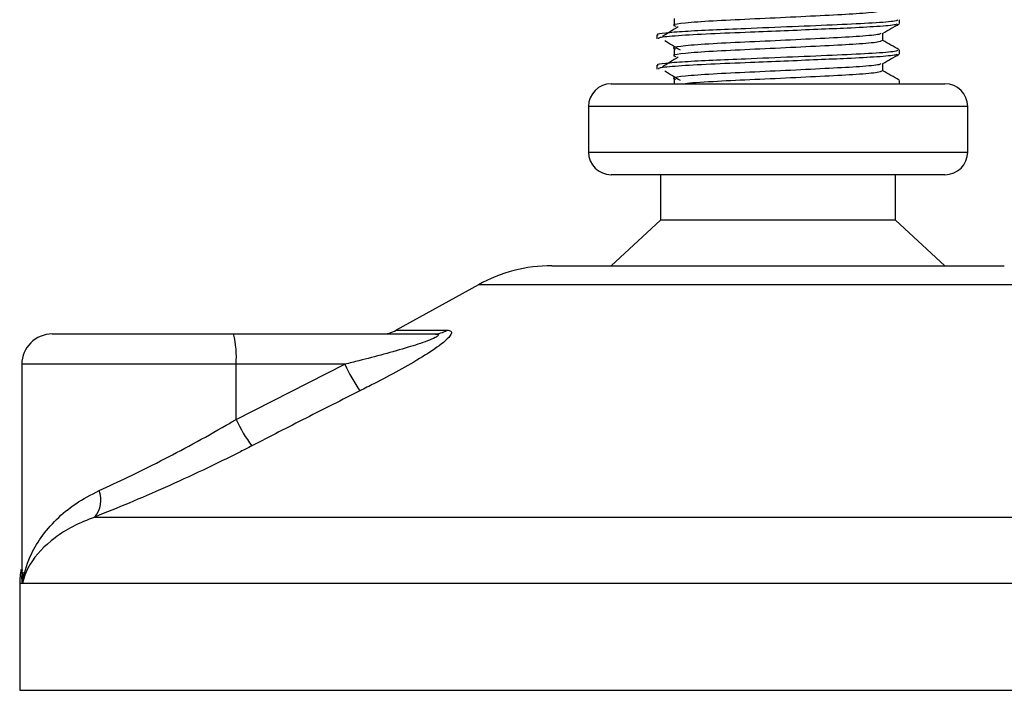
# Model space of a CAD drawing. Header units: millimetres. Extents: x 0 to 420, y 0 to 297.
# Tile 94 of 102: x 394.99 to 398.24, y 194.48 to 196.69. Entities that reach past the tile are written whole.
import ezdxf

# ---------------------------------------------------------------- set-up
doc = ezdxf.new("R2010")
doc.units = ezdxf.units.MM

msp = doc.modelspace()

# ---------------------------------------------------------------- linework, layer by layer
at = {"color": 7, "linetype": 'Continuous', "lineweight": 25}
for p, q in [((397.14823, 196.69597), (397.14823, 196.67097)), ((397.89066, 196.67935), (397.89066, 196.69184)), ((397.09066, 196.64185), (397.09066, 196.62937)), ((397.83653, 196.6232), (397.83653, 196.64758)), ((397.14823, 196.59597), (397.14823, 196.57097)), ((397.89066, 196.57935), (397.89066, 196.59184)), ((397.09066, 196.54185), (397.09066, 196.52937)), ((397.83653, 196.5232), (397.83653, 196.54758)), ((396.94066, 196.4807), (397.53835, 196.4807)), ((397.14823, 196.49597), (397.14823, 196.4807)), ((397.53835, 196.4807), (398.04066, 196.4807)), ((397.89066, 196.4807), (397.89066, 196.49184)), ((396.86566, 196.4057), (396.86566, 196.2557)), ((397.54485, 196.4057), (396.86566, 196.4057)), ((398.11566, 196.4057), (397.54485, 196.4057)), ((398.11566, 196.2557), (398.11566, 196.4057)), ((396.86566, 196.2557), (398.11566, 196.2557)), ((398.04066, 196.1807), (396.94066, 196.1807)), ((397.10316, 196.1807), (397.10316, 196.0307)), ((397.87816, 196.0307), (397.87816, 196.1807)), ((397.10316, 196.0307), (396.94066, 195.8807)), ((397.87816, 196.0307), (397.10316, 196.0307)), ((398.04066, 195.8807), (397.87816, 196.0307)), ((396.74487, 195.8807), (397.55532, 195.8807)), ((397.55532, 195.8807), (398.23644, 195.8807)), ((396.50262, 195.8181), (396.23201, 195.66822)), ((397.57633, 195.8181), (396.50262, 195.8181)), ((398.47869, 195.8181), (397.57633, 195.8181)), ((396.23201, 195.66822), (396.39909, 195.66822)), ((395.09762, 195.6557), (395.69531, 195.6557)), ((395.69531, 195.6557), (396.35707, 195.6557)), ((394.99762, 195.5557), (394.99762, 194.87056)), ((395.70398, 195.5557), (394.99762, 195.5557)), ((395.70398, 195.37402), (396.06253, 195.5557)), ((395.70398, 195.37402), (395.70398, 195.5557)), ((396.06253, 195.5557), (395.70398, 195.5557)), ((395.23838, 195.05208), (399.83713, 195.05208)), ((394.99066, 194.83338), (394.99066, 194.4807)), ((395.00007, 194.83338), (394.99066, 194.83338)), ((399.99066, 194.83338), (395.00007, 194.83338)), ((394.99066, 194.4807), (397.70743, 194.4807)), ((397.70743, 194.4807), (399.99066, 194.4807))]:
    msp.add_line(p, q, dxfattribs=at)
for centre, radius, start, end in [((396.94066, 196.4057), 0.075, 90, 180), ((398.04066, 196.4057), 0.075, 0, 90), ((396.94066, 196.2557), 0.075, 180, 270), ((398.04066, 196.2557), 0.075, 270, 0), ((396.74487, 195.3807), 0.5, 90, 118.97971), ((396.18356, 195.7557), 0.1, 270, 298.97971), ((396.35672, 195.73364), 0.07794, 270.25772, 302.92857), ((395.09762, 195.5557), 0.1, 90, 180), ((395.40916, 195.58051), 0.29587, 355.18945, 14.72175), ((396.56657, 195.78523), 0.55385, 204.48322, 214.91599), ((396.18254, 195.59843), 0.52856, 205.12367, 216.1625), ((395.17039, 195.10846), 0.08833, 320.3326, 20.61478), ((395.24066, 194.83338), 0.25, 169.40991, 180)]:
    msp.add_arc(centre, radius, start, end, dxfattribs=at)
for points, knots in [([(397.83186, 196.72313), (397.831, 196.72165), (397.82896, 196.71816), (397.76609, 196.71196), (397.66295, 196.70637), (397.53283, 196.70003), (397.39498, 196.69341), (397.26856, 196.68771), (397.17878, 196.68069), (397.13833, 196.67537), (397.14951, 196.67208), (397.15356, 196.67089)], [0, 0, 0, 0, 0.0882627, 0.2083725, 0.3238239, 0.4424502, 0.5618383, 0.6824571, 0.808009, 0.9305739, 1, 1, 1, 1]), ([(397.88517, 196.69184), (397.88417, 196.69038), (397.88179, 196.6869), (397.80918, 196.68071), (397.6899, 196.67512), (397.53951, 196.66878), (397.39325, 196.66269), (397.27132, 196.65797), (397.1781, 196.65299), (397.11713, 196.64778), (397.08735, 196.64433), (397.09396, 196.6423), (397.09544, 196.64185)], [0, 0, 0, 0, 0.09142, 0.216891, 0.337501, 0.4614241, 0.586142, 0.680406, 0.7780028, 0.8768944, 0.9724952, 1, 1, 1, 1]), ([(397.88372, 196.67826), (397.88285, 196.67728), (397.88032, 196.67447), (397.82264, 196.66928), (397.73, 196.66432), (397.6217, 196.65979), (397.51167, 196.65511), (397.38833, 196.64999), (397.26159, 196.64517), (397.15599, 196.63899), (397.09586, 196.63355), (397.09636, 196.63053), (397.09655, 196.62937)], [0, 0, 0, 0, 0.0620432, 0.1786871, 0.2916937, 0.3803222, 0.4719992, 0.563227, 0.6805383, 0.8021418, 0.9236916, 1, 1, 1, 1]), ([(397.16115, 196.66824), (397.15263, 196.66302), (397.13559, 196.65259), (397.11858, 196.64215), (397.11007, 196.63693)], [0, 0, 0, 0, 0.49998997, 1, 1, 1, 1]), ([(397.83545, 196.64695), (397.84449, 196.65219), (397.86257, 196.66266), (397.88066, 196.67313), (397.88971, 196.67836)], [0, 0, 0, 0, 0.4999356, 1, 1, 1, 1]), ([(397.8292, 196.64686), (397.82829, 196.64579), (397.82566, 196.64271), (397.7656, 196.63696), (397.66308, 196.63137), (397.53279, 196.62503), (397.39499, 196.61841), (397.26856, 196.61271), (397.17877, 196.60569), (397.13832, 196.60037), (397.14952, 196.59708), (397.15357, 196.59589)], [0, 0, 0, 0, 0.0650447, 0.18819417, 0.30656738, 0.42819586, 0.55060535, 0.6742767, 0.80300604, 0.92867271, 1, 1, 1, 1]), ([(397.11698, 196.62357), (397.1255, 196.61835), (397.14255, 196.60791), (397.15956, 196.59747), (397.16806, 196.59225)], [0, 0, 0, 0, 0.5000113, 1, 1, 1, 1]), ([(397.83186, 196.62313), (397.831, 196.62165), (397.82896, 196.61816), (397.76609, 196.61196), (397.66295, 196.60637), (397.53283, 196.60003), (397.39498, 196.59341), (397.26856, 196.58771), (397.17878, 196.58069), (397.13833, 196.57537), (397.14951, 196.57208), (397.15356, 196.57089)], [0, 0, 0, 0, 0.0882627, 0.2083725, 0.3238239, 0.4424502, 0.5618383, 0.6824571, 0.808009, 0.9305739, 1, 1, 1, 1]), ([(397.8899, 196.59283), (397.88086, 196.59807), (397.86306, 196.60836), (397.84528, 196.61866), (397.83653, 196.62372)], [0, 0, 0, 0, 0.5083681, 1, 1, 1, 1]), ([(397.88517, 196.59184), (397.88417, 196.59038), (397.88179, 196.5869), (397.80918, 196.58071), (397.6899, 196.57512), (397.53951, 196.56878), (397.39325, 196.56269), (397.27132, 196.55797), (397.1781, 196.55299), (397.11713, 196.54778), (397.08735, 196.54433), (397.09396, 196.5423), (397.09544, 196.54185)], [0, 0, 0, 0, 0.09142, 0.216891, 0.337501, 0.4614241, 0.586142, 0.680406, 0.7780028, 0.8768944, 0.9724952, 1, 1, 1, 1]), ([(397.88372, 196.57826), (397.88285, 196.57728), (397.88032, 196.57447), (397.82264, 196.56928), (397.73, 196.56432), (397.6217, 196.55979), (397.51167, 196.55511), (397.38833, 196.54999), (397.26159, 196.54517), (397.15599, 196.53899), (397.09586, 196.53355), (397.09636, 196.53053), (397.09655, 196.52937)], [0, 0, 0, 0, 0.0620432, 0.1786871, 0.2916937, 0.3803222, 0.4719992, 0.563227, 0.6805383, 0.8021418, 0.9236916, 1, 1, 1, 1]), ([(397.16115, 196.56824), (397.15263, 196.56302), (397.13559, 196.55259), (397.11858, 196.54215), (397.11007, 196.53693)], [0, 0, 0, 0, 0.49999, 1, 1, 1, 1]), ([(397.83545, 196.54695), (397.84449, 196.55219), (397.86257, 196.56266), (397.88066, 196.57313), (397.88971, 196.57836)], [0, 0, 0, 0, 0.4999356, 1, 1, 1, 1]), ([(397.8292, 196.54686), (397.82829, 196.54579), (397.82566, 196.54271), (397.7656, 196.53696), (397.66308, 196.53137), (397.53279, 196.52503), (397.39499, 196.51841), (397.26856, 196.51271), (397.17877, 196.50569), (397.13832, 196.50037), (397.14952, 196.49708), (397.15357, 196.49589)], [0, 0, 0, 0, 0.0650447, 0.18819417, 0.30656738, 0.42819586, 0.55060535, 0.6742767, 0.80300604, 0.92867271, 1, 1, 1, 1]), ([(397.11698, 196.52357), (397.1255, 196.51835), (397.14255, 196.50791), (397.15956, 196.49747), (397.16806, 196.49225)], [0, 0, 0, 0, 0.5000113, 1, 1, 1, 1]), ([(397.83186, 196.52313), (397.831, 196.52165), (397.82896, 196.51816), (397.76611, 196.51196), (397.66287, 196.50637), (397.53312, 196.50003), (397.39387, 196.4934), (397.27283, 196.48775), (397.19861, 196.48291), (397.18511, 196.48073), (397.18496, 196.4807)], [0, 0, 0, 0, 0.1090369, 0.2574166, 0.4000416, 0.5465887, 0.6940769, 0.8430854, 0.9981882, 1, 1, 1, 1]), ([(397.8899, 196.49283), (397.88086, 196.49807), (397.86306, 196.50836), (397.84528, 196.51866), (397.83653, 196.52372)], [0, 0, 0, 0, 0.5083681, 1, 1, 1, 1]), ([(396.39909, 195.66822), (396.40406, 195.66772), (396.41411, 195.6667), (396.41521, 195.65744), (396.40461, 195.64239), (396.37441, 195.61628), (396.31739, 195.57875), (396.24135, 195.53497), (396.17129, 195.49791), (396.12783, 195.47599), (396.11242, 195.46822)], [0, 0, 0, 0, 0.0715734, 0.1443473, 0.2083354, 0.3096596, 0.4923301, 0.6911888, 0.8905251, 1, 1, 1, 1]), ([(396.35707, 195.6557), (396.36001, 195.65563), (396.36476, 195.6555), (396.36943, 195.65433), (396.37139, 195.65253), (396.37008, 195.64987), (396.36625, 195.64688), (396.35596, 195.64102), (396.32488, 195.62848), (396.24131, 195.60195), (396.14845, 195.57722), (396.07803, 195.55958), (396.06253, 195.5557)], [0, 0, 0, 0, 0.0326282, 0.0525244, 0.0758401, 0.1000535, 0.1224526, 0.1468975, 0.2362249, 0.4244765, 0.873292, 1, 1, 1, 1]), ([(396.11242, 195.46822), (396.05309, 195.43838), (395.93393, 195.37843), (395.81535, 195.31726), (395.75581, 195.28654)], [0, 0, 0, 0, 0.4978543, 1, 1, 1, 1]), ([(395.25306, 195.13956), (395.28452, 195.15408), (395.34837, 195.18356), (395.4536, 195.23573), (395.5625, 195.293), (395.6463, 195.33996), (395.69322, 195.36766), (395.70398, 195.37402)], [0, 0, 0, 0, 0.2283053, 0.4634776, 0.6938128, 0.9297437, 1, 1, 1, 1]), ([(395.75581, 195.28654), (395.74344, 195.28018), (395.69044, 195.25294), (395.59419, 195.20594), (395.47031, 195.14912), (395.34861, 195.09649), (395.27548, 195.06702), (395.23838, 195.05208)], [0, 0, 0, 0, 0.0699949, 0.2998887, 0.53536, 0.7642956, 1, 1, 1, 1]), ([(395.00007, 194.83338), (395.00011, 194.83364), (395.004, 194.86333), (395.01877, 194.91484), (395.05895, 194.98542), (395.10935, 195.04412), (395.17261, 195.09771), (395.22626, 195.12562), (395.25306, 195.13956)], [0, 0, 0, 0, 0.0022463, 0.2586377, 0.4477168, 0.6367116, 0.818473, 1, 1, 1, 1]), ([(395.23838, 195.05208), (395.21358, 195.04212), (395.16397, 195.02221), (395.08491, 194.971), (395.02528, 194.90712), (395.00443, 194.85478), (395.00011, 194.83356), (395.00007, 194.83338)], [0, 0, 0, 0, 0.1821794, 0.3645, 0.7419059, 0.9977849, 1, 1, 1, 1]), ([(395.00007, 194.83338), (395.00004, 194.83356), (394.99698, 194.84866), (394.9984, 194.86363), (394.9998, 194.87843)], [0, 0, 0, 0, 0.0120638, 1, 1, 1, 1]), ([(395.00094, 194.87056), (394.99969, 194.85845), (394.99841, 194.84609), (395.00004, 194.83364), (395.00007, 194.83338)], [0, 0, 0, 0, 0.9792912, 1, 1, 1, 1])]:
    msp.add_open_spline(points, degree=3, knots=knots, dxfattribs=at)

doc.saveas('drawing.dxf')
